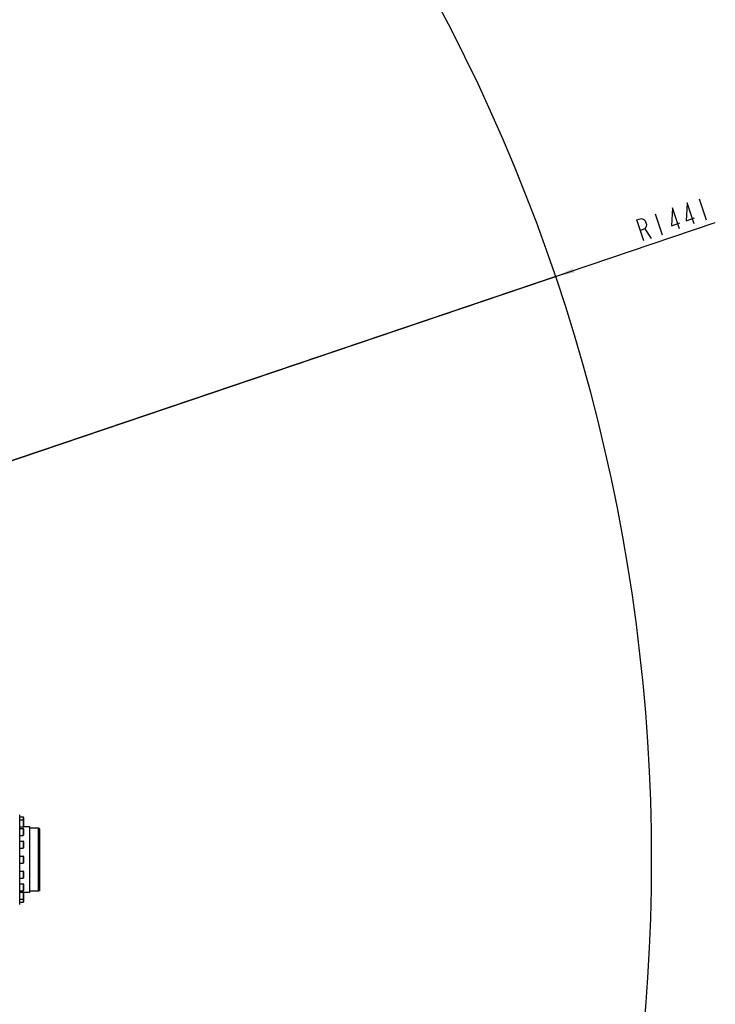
# Model space of a CAD drawing. Header units: millimetres. Extents: x 0 to 5945, y 0 to 4205.
# Tile 50 of 76: x 4031 to 4582, y 775 to 1554. Entities that reach past the tile are written whole.
import ezdxf

# ---------------------------------------------------------------- set-up
doc = ezdxf.new("R2010")
doc.units = ezdxf.units.MM
doc.header["$LTSCALE"] = 326.975
doc.layers.get('0').update_dxf_attribs({"linetype": 'CONTINUOUS'})
for name, color, linetype in [('204101000019_DXF_DIMENSION', 7, 'CONTINUOUS'), ('204101000019DXF_CONTINUOUS_LINE', 7, 'CONTINUOUS'), ('304104000184DXF_CONTINUOUS_LINE', 7, 'CONTINUOUS'), ('501023000127DXF_CONTINUOUS_LINE', 7, 'CONTINUOUS')]:
    doc.layers.add(name, color=color, linetype=linetype)
doc.styles.get("Standard").update_dxf_attribs({"font": 'txt', "width": 0.7})
doc.dimstyles.new('DIMSTYLE_7', dxfattribs={"dimtxt": 17.5, "dimasz": 15, "dimexe": 1.5, "dimexo": 0, "dimtad": 1, "dimdec": 0, "dimdsep": 46, "dimtxsty": 'Standard', "dimblk": '_FILLED', "dimblk1": '_FILLED', "dimblk2": '_FILLED', "dimcen": 0.09, "dimclrt": 5, "dimazin": 2, "dimtfac": 1, "dimtdec": 0, "dimtofl": 0, "dimtmove": 0, "dimatfit": 3, "dimldrblk": '_FILLED', "dimfxl": 1, "dimtolj": 1, "dimarcsym": 0})

# ---------------------------------------------------------------- blocks, each defined once
blk = doc.blocks.new('_FILLED')
at = {"color": 0, "linetype": 'ByBlock'}
blk.add_solid([(0, 0), (-1, 0.117), (-1, -0.117)], dxfattribs=at)
blk = doc.blocks.new('*D24')
at = {"layer": '204101000019_DXF_DIMENSION', "color": 2, "linetype": 'Continuous', "transparency": 16777216}
for p, q in [((3090.57, 889.52), (4581.62, 1393.82)), ((4455.29, 1351.1), (3090.57, 889.52)), ((4455.29, 1351.1), (4455.29, 1351.1))]:
    blk.add_line(p, q, dxfattribs=at)
at = {"layer": '204101000019_DXF_DIMENSION', "color": 2, "linetype": 'Continuous', "transparency": 16777216, "xscale": 15, "yscale": 15, "zscale": 15, "rotation": 198.6864967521}
blk.add_blockref('_FILLED', (4455.29, 1351.1), dxfattribs=at)

msp = doc.modelspace()

# ---------------------------------------------------------------- linework, layer by layer
at = {"layer": '204101000019_DXF_DIMENSION', "color": 5, "linetype": 'Continuous'}
for p, q in [((4568.809, 1412.581), (4574.416, 1396.003)), ((4533.996, 1400.806), (4539.603, 1384.229)), ((4525.921, 1388.838), (4530.9, 1381.285))]:
    msp.add_line(p, q, dxfattribs=at)
for points in [[(4553.383, 1388.89), (4547.776, 1405.467), (4546.905, 1391.317), (4553.432, 1393.524)], [(4564.987, 1392.814), (4559.381, 1409.392), (4558.509, 1395.242), (4565.036, 1397.449)], [(4525.098, 1379.323), (4519.491, 1395.9), (4523.117, 1397.127), (4525.035, 1396.236), (4526.228, 1395.1), (4527.162, 1392.337), (4526.904, 1390.71), (4525.921, 1388.838), (4522.294, 1387.612)]]:
    msp.add_lwpolyline(points, dxfattribs=at)
at = {"layer": '204101000019DXF_CONTINUOUS_LINE', "color": 2, "linetype": 'Continuous'}
msp.add_arc((3090.571, 889.52), 1440.666, 330, 30, dxfattribs=at)
at = {"layer": '304104000184DXF_CONTINUOUS_LINE', "color": 7, "linetype": 'Continuous'}
for p, q in [((4031.071, 854.02), (4031.071, 925.02)), ((4039.071, 915.52), (4034, 915.52)), ((4039.071, 863.52), (4039.071, 915.52)), ((4046.071, 914.52), (4039.071, 914.52)), ((4047.071, 913.943), (4046.071, 914.52)), ((4046.071, 864.52), (4046.071, 914.52)), ((4047.071, 865.098), (4047.071, 913.942)), ((4039.071, 863.52), (4034, 863.52)), ((4046.071, 864.52), (4039.071, 864.52)), ((4047.071, 865.097), (4046.071, 864.52))]:
    msp.add_line(p, q, dxfattribs=at)
at = {"layer": '501023000127DXF_CONTINUOUS_LINE', "color": 7, "linetype": 'Continuous'}
for p, q in [((4031.071, 923.27), (4033.771, 923.27)), ((4031.071, 920.91), (4033.771, 920.91)), ((4034.071, 922.97), (4034.071, 920.61)), ((4034.071, 920.61), (4034.071, 915.71)), ((4031.071, 915.41), (4033.771, 915.41)), ((4031.071, 914.19), (4033.771, 914.19)), ((4034.071, 913.89), (4034.071, 908.99)), ((4031.071, 908.69), (4033.771, 908.69)), ((4031.071, 904.133), (4033.771, 904.133)), ((4031.071, 898.633), (4033.771, 898.633)), ((4034.071, 903.833), (4034.071, 898.933)), ((4031.071, 892.27), (4033.771, 892.27)), ((4034.071, 891.97), (4034.071, 887.07)), ((4031.071, 886.77), (4033.771, 886.77)), ((4031.071, 880.407), (4033.771, 880.407)), ((4031.071, 874.907), (4033.771, 874.907)), ((4034.071, 880.107), (4034.071, 875.207)), ((4031.071, 870.35), (4033.771, 870.35)), ((4034.071, 870.05), (4034.071, 865.15)), ((4031.071, 864.85), (4033.771, 864.85)), ((4031.071, 863.63), (4033.771, 863.63)), ((4031.071, 858.13), (4033.771, 858.13)), ((4034.071, 863.33), (4034.071, 858.43)), ((4034.071, 858.43), (4034.071, 856.07)), ((4031.071, 855.77), (4033.771, 855.77))]:
    msp.add_line(p, q, dxfattribs=at)
at = {"layer": '501023000127DXF_CONTINUOUS_LINE', "color": 9, "linetype": 'Continuous'}
for p, q in [((4033.771, 923.27), (4033.771, 920.91)), ((4033.771, 920.91), (4033.771, 915.41)), ((4033.771, 914.19), (4033.771, 908.69)), ((4033.771, 904.133), (4033.771, 898.633)), ((4033.771, 892.27), (4033.771, 886.77)), ((4033.771, 880.407), (4033.771, 874.907)), ((4033.771, 870.35), (4033.771, 864.85)), ((4033.771, 863.63), (4033.771, 858.13)), ((4033.771, 858.13), (4033.771, 855.77))]:
    msp.add_line(p, q, dxfattribs=at)
at = {"layer": '501023000127DXF_CONTINUOUS_LINE', "color": 7, "linetype": 'Continuous'}
for centre, start, end in [((4033.771, 922.97), 0, 90), ((4033.771, 920.61), 0, 90), ((4033.771, 915.71), 270, 360), ((4033.771, 913.89), 0, 90), ((4033.771, 908.99), 270, 360), ((4033.771, 903.833), 0, 90), ((4033.771, 898.933), 270, 360), ((4033.771, 891.97), 0, 90), ((4033.771, 887.07), 270, 360), ((4033.771, 880.107), 0, 90), ((4033.771, 875.207), 270, 360), ((4033.771, 870.05), 0, 90), ((4033.771, 865.15), 270, 360), ((4033.771, 863.33), 0, 90), ((4033.771, 858.43), 270, 360), ((4033.771, 856.07), 270, 360)]:
    msp.add_arc(centre, 0.3, start, end, dxfattribs=at)

# ---------------------------------------------------------------- dimensions: what is measured, and where the dimension line sits
at = {"layer": '204101000019_DXF_DIMENSION', "color": 2, "linetype": 'Continuous'}
dim = msp.add_radius_dim(center=(3090.571, 889.52), mpoint=(4455.293, 1351.095), text='R<>', dimstyle='DIMSTYLE_7', override={"dimpost": '<>'}, dxfattribs=at)
dim.commit()
dim.dimension.update_dxf_attribs({"geometry": '*D24', "text_midpoint": (4522.197, 1378.342), "dimtype": 164})

doc.saveas('drawing.dxf')
